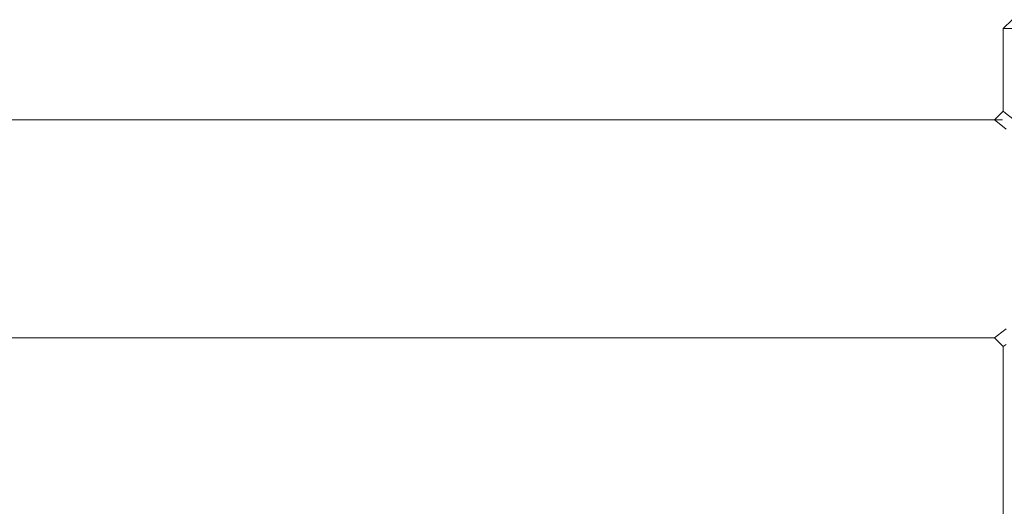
# Model space of a CAD drawing. Header units: millimetres. Extents: x 3925 to 5043, y -86 to 778.
# Tile 22 of 159: x 4081 to 4137, y 301 to 329. Entities that reach past the tile are written whole.
import ezdxf

# ---------------------------------------------------------------- set-up
doc = ezdxf.new("R2010")
doc.units = ezdxf.units.MM
doc.header["$LTSCALE"] = 46.255
doc.layers.add('140-155102-0DXF_CONTINUOUS_LINE', color=7, linetype='CONTINUOUS')

msp = doc.modelspace()

# ---------------------------------------------------------------- linework, layer by layer
at = {"layer": '140-155102-0DXF_CONTINUOUS_LINE', "color": 7, "linetype": 'Continuous', "lineweight": 0}
for p, q in [((4137.7981, 329.0787), (4137.2981, 328.5787)), ((4137.2981, 328.5787), (4137.2981, 323.8288)), ((4137.2981, 328.5787), (4147.2981, 328.5787)), ((4137.2981, 323.8288), (4136.798, 323.3287)), ((4054.0482, 323.3287), (4137.2481, 323.3287)), ((4136.798, 323.3287), (4136.9652, 323.1933)), ((4136.9652, 323.1933), (4137.4563, 322.8046)), ((4137.4576, 311.3539), (4136.9668, 310.9653)), ((4054.0483, 310.8287), (4136.7981, 310.8287)), ((4136.9668, 310.9653), (4136.7981, 310.8287)), ((4136.7981, 310.8287), (4137.2981, 310.3287)), ((4137.2981, 310.3287), (4137.4577, 310.458)), ((4137.2981, 310.3287), (4137.2981, 223.8288))]:
    msp.add_line(p, q, dxfattribs=at)
msp.add_lwpolyline([(4137.8463, 323.3906), (4137.4286, 323.7229), (4137.2981, 323.8288)], dxfattribs=at)

doc.saveas('drawing.dxf')
